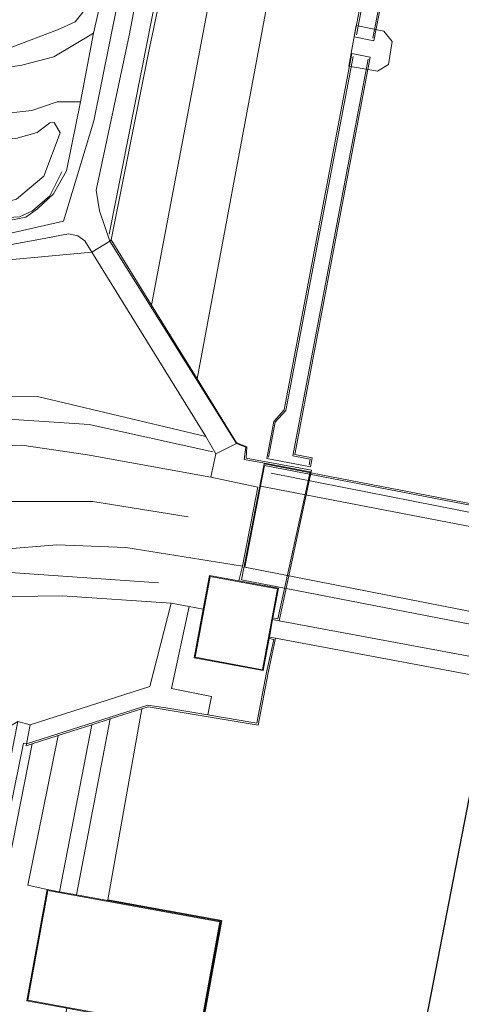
# Model space of a CAD drawing. Extents: x 176032 to 190000, y 318229 to 352878.
# Tile 67 of 184: x 177062 to 177089, y 320509 to 320570. Entities that reach past the tile are written whole.
import ezdxf

# ---------------------------------------------------------------- set-up
doc = ezdxf.new("R2010")
doc.units = 0
for name, color, linetype, lineweight in [('af-b1-muur', 253, 'muur', 18), ('af-b1-rasterhekwerk', 253, 'hekwerk', 18), ('af-b5-muur', 6, 'muur', 18), ('af-b6-muur', 6, 'muur', 18), ('af-bs-haag', 253, 'haag', 18), ('alm-masterstring', 1, 'Continuous', 30), ('bp-b5-bomenstruiken', 253, 'Continuous', 18), ('bp-b5-boom', 253, 'Continuous', 18), ('bp-b5-grasland', 253, 'Continuous', 18), ('gw-bs-kruinlijn', 253, 'Continuous', 18), ('gw-bs-teenlijn', 253, 'Continuous', 18), ('iw-b6-loopbrug', 253, 'Continuous', 18), ('kd-bs-dakrand', 6, 'Continuous', 18), ('kd-bs-maaiveldlijn', 6, 'Continuous', 18), ('kw-b5-landhoofd', 253, 'Continuous', 18), ('kw-b5-overig', 253, 'Continuous', 18), ('kw-b5-pijler', 253, 'Continuous', 18), ('kw-b5-sluis', 253, 'Continuous', 18), ('kw-b6-brug', 253, 'Continuous', 18), ('og-b1-maaiveld', 253, 'Continuous', 18), ('og-b1-terreinafscheiding', 7, 'Continuous', 18), ('og-b5-bebouwing', 6, 'Continuous', 18), ('og-b5-bekleding', 253, 'Continuous', 18), ('og-b5-water', 253, 'Continuous', 18), ('og-bs-maaiveld', 253, 'Continuous', 18), ('og-bs-terreinafscheiding', 7, 'Continuous', 18), ('vh-b5-verh_soort', 253, 'Continuous', 18), ('vh-b6-verh_soort', 253, 'Continuous', 18), ('wh-bs-waterlijn', 253, 'Continuous', 18), ('wm-bs-schrikhek', 253, 'Continuous', 18)]:
    doc.layers.add(name, color=color, linetype=linetype, lineweight=lineweight)
doc.layers.add('viewports', color=7, linetype='Continuous')
doc.linetypes.add('haag', pattern='A,7,-1.5,[1,RTW.shx,S=0.75,R=45,X=0,Y=0],-1.5', length=10)
doc.linetypes.add('hekwerk', pattern='A,7,-1.5,[1,RTW.shx,S=0.75,R=0,X=0,Y=0],-1.5', length=10)
doc.linetypes.add('muur', pattern='A,8,-1,[6,RTW.shx,S=0.75,R=90,X=0,Y=0],-1', length=10)

# ---------------------------------------------------------------- blocks, each defined once
blk = doc.blocks.new('x-ref dtb totaal grijs')
at = {"layer": 'af-b1-muur'}
blk.add_polyline3d([(177077.577, 320541.629, 54.834), (177121.262, 320533.031, 54.236)], dxfattribs=at)
at = {"layer": 'af-b1-rasterhekwerk'}
for points in [[(177082.825, 320568.579, 46.02), (177087.919, 320594.782, 46.02)], [(177088.93, 320594.569, 46.02), (177083.84, 320568.383, 46.02)], [(177077.428, 320542.624, 46), (177077.834, 320544.766, 46), (177078.488, 320545.494, 46), (177082.625, 320567.261, 46)], [(177083.552, 320567.09, 46), (177078.917, 320542.698, 46), (177079.991, 320542.494, 46), (177079.925, 320542.149, 46)]]:
    blk.add_polyline3d(points, dxfattribs=at)
at = {"layer": 'af-b5-muur'}
for points in [[(177070.219, 320551.967, 45.186), (177073.023, 320547.44, 43.981), (177075.459, 320543.51, 44.003), (177076.095, 320543.263, 44), (177076.046, 320542.562, 44.008), (177080.067, 320541.815, 44), (177078.082, 320532.57, 44), (177077.675, 320532.646, 47), (177077.694, 320532.745, 47), (177077.993, 320532.689, 46.945), (177079.987, 320541.728, 47), (177077.082, 320542.268, 47.086), (177075.933, 320542.481, 53.401), (177076.022, 320543.231, 53.419), (177075.445, 320543.466, 53.488), (177067.66, 320555.909, 46.629), (177067.734, 320555.978, 46.562)], [(177077.458, 320531.467, 47), (177077.477, 320531.565, 47), (177077.853, 320531.493, 44), (177077.397, 320529.367, 44), (177076.783, 320526.154, 44), (177070.01, 320527.281, 44), (177069.635, 320527.161, 44), (177067.681, 320526.537, 44.899), (177066.544, 320526.175, 44.898), (177064.478, 320525.516, 46.358), (177062.878, 320525.005, 47.078), (177062.508, 320524.887, 47.055), (177062.524, 320525.001, 47.146), (177069.998, 320527.38, 49.093), (177071.098, 320527.213, 49.169), (177073.685, 320526.792, 47), (177076.704, 320526.267, 47), (177077.299, 320529.386, 47), (177077.739, 320531.413, 47)]]:
    blk.add_polyline3d(points, close=True, dxfattribs=at)
at = {"layer": 'af-b6-muur'}
blk.add_polyline3d([(177121.492, 320533.565, 53.163), (177121.252, 320532.325, 53.081), (177076.933, 320540.845, 53.065), (177077.177, 320542.109, 53.176)], close=True, dxfattribs=at)
at = {"layer": 'af-bs-haag'}
for points in [[(177069.597, 320566.267, 46.756), (177076.925, 320603.437, 46.765), (177090.989, 320676.49, 46.721)], [(177034.214, 320505.982, 52.401), (177033.303, 320509.849, 52.601), (177032.499, 320515.407, 52.271), (177032.202, 320521.697, 51.85), (177032.067, 320525.747, 51.325), (177032.141, 320529.392, 51.052), (177033.116, 320534.219, 50.41), (177034.988, 320539.496, 50.253), (177036.924, 320543.188, 49.615), (177038.43, 320545.66, 49.589), (177040.706, 320548.311, 49.303), (177044.944, 320551.663, 48.778), (177049.814, 320554.267, 48.309), (177055.022, 320556.379, 47.763), (177060.389, 320557.29, 47.237), (177062.103, 320557.392, 47.12), (177062.903, 320557.765, 47.172), (177063.968, 320558.695, 47.172), (177064.711, 320560.171, 47.168)], [(177029.839, 320419.014, 50.579), (177035.539, 320459.614, 51.276), (177041.752, 320504.107, 52.636), (177044.077, 320515.867, 52.96), (177045.249, 320520.865, 52.933), (177047.017, 320525.671, 52.953), (177048.912, 320528.818, 52.967), (177052.146, 320532.142, 52.965), (177056.912, 320534.649, 52.917), (177061.251, 320535.562, 53.066), (177070.652, 320534.897, 52.843)]]:
    blk.add_polyline3d(points, dxfattribs=at)
at = {"layer": 'bp-b5-bomenstruiken'}
for points in [[(177056.784, 320546.336, 53.265), (177063.205, 320546.345, 53.321), (177073.563, 320543.903, 53.625), (177074.19, 320542.818, 53.382), (177073.869, 320541.392, 53.313), (177066.285, 320542.764, 53.111), (177062.253, 320543.351, 53.078), (177059.13, 320543.224, 53.187)], [(177059.383, 320555.296, 47.389), (177063.72, 320556.091, 46.938), (177065.112, 320556.35, 46.699), (177065.69, 320556.227, 46.653), (177066.128, 320555.929, 46.633), (177066.552, 320555.223, 46.651), (177060.536, 320554.675, 47.259)]]:
    blk.add_polyline3d(points, dxfattribs=at)
blk.add_polyline3d([(177073.563, 320543.903, 53.625), (177063.205, 320546.345, 53.321), (177056.784, 320546.336, 53.265), (177051.127, 320545.126, 53.213), (177046.065, 320542.286, 53.139), (177042.333, 320538.32, 53.165), (177039.2, 320532.611, 53.174), (177037.492, 320526.478, 53.13), (177035.677, 320513.875, 52.861), (177034.727, 320517.041, 51.98), (177034.396, 320522.982, 51.568), (177034.313, 320526.706, 50.8), (177034.841, 320531.263, 50.644), (177035.698, 320534.984, 50.184), (177036.479, 320537.24, 50.197), (177039.896, 320543.574, 49.52), (177042.824, 320546.859, 49.077), (177046.925, 320549.879, 48.57), (177051.999, 320552.289, 48.066), (177060.536, 320554.675, 47.259), (177066.552, 320555.223, 46.651)], close=True, dxfattribs=at)
at = {"layer": 'bp-b5-boom'}
blk.add_polyline3d([(177083.314, 320655.493, 46.814), (177079.218, 320635.058, 46.82), (177074.493, 320610.068, 46.714), (177070.416, 320589.329, 46.773), (177066.997, 320572.553, 46.635), (177066.257, 320570.306, 46.575), (177065.521, 320569.379, 46.467), (177064.447, 320568.888, 46.548), (177061.626, 320567.825, 46.396), (177058.158, 320567.623, 45.953), (177051.547, 320566.873, 45.487), (177050.031, 320566.51, 45.593), (177049.463, 320568.281, 44.841), (177051.76, 320569.289, 44.517), (177057.822, 320571.238, 44.491), (177059.93, 320572.045, 44.352), (177060.877, 320572.326, 44.326), (177061.407, 320572.761, 44.361), (177061.809, 320573.462, 44.356), (177061.972, 320574.101, 44.356), (177066.052, 320597.708, 44.4), (177071.869, 320626.501, 44.355), (177082.856, 320681.832, 44.269)], dxfattribs=at)
at = {"layer": 'bp-b5-grasland'}
for points in [[(177083.361, 320651.122, 46.833), (177079.81, 320633.477, 46.811), (177076.506, 320616.706, 46.752), (177072.789, 320598.92, 46.804), (177070.139, 320584.758, 46.77), (177068.324, 320575.953, 46.733), (177066.651, 320568.693, 46.736), (177064.211, 320567.242, 46.682), (177062.254, 320566.71, 46.387), (177058.618, 320566.166, 46.083), (177053.16, 320565.521, 45.445), (177048.502, 320564.649, 45.137), (177044.299, 320563.519, 44.803), (177040.428, 320561.896, 44.608), (177036.5, 320559.684, 44.564), (177032.878, 320557.764, 44.454), (177027.716, 320554.422, 44.46), (177024.11, 320551.445, 44.421), (177021.988, 320548.91, 44.391), (177020.349, 320545.941, 44.295), (177018.163, 320541.26, 44.313), (177017.023, 320538.607, 44.391)], [(177057.822, 320571.238, 44.491), (177051.76, 320569.289, 44.517), (177049.463, 320568.281, 44.841), (177042.673, 320565.3, 44.569), (177033.541, 320559.219, 44.543), (177038.24, 320561.972, 44.725), (177041.088, 320563.353, 44.577), (177044.647, 320564.959, 44.877), (177046.871, 320565.727, 45.154), (177050.031, 320566.51, 45.593), (177051.547, 320566.873, 45.487), (177058.158, 320567.623, 45.953), (177061.626, 320567.825, 46.396), (177064.447, 320568.888, 46.548), (177065.521, 320569.379, 46.467), (177066.257, 320570.306, 46.575)], [(177090.812, 320659.332, 45.215), (177085.811, 320633.631, 45.181), (177080.932, 320608.36, 45.172), (177075.787, 320581.299, 45.215), (177070.219, 320551.967, 45.186), (177067.734, 320555.978, 46.562), (177070.045, 320567.471, 46.661), (177073.722, 320584.984, 46.73), (177077.987, 320606.582, 46.817), (177081.502, 320625.278, 46.842), (177086.146, 320649.525, 46.811)], [(177061.921, 320558.479, 46.994), (177063.6, 320559.901, 46.96), (177064.595, 320562.563, 46.721), (177064.226, 320563.188, 46.626), (177063.964, 320563.176, 46.626), (177063.188, 320562.591, 46.626), (177061.878, 320562.203, 46.548)], [(177057.627, 320563.356, 45.995), (177062.86, 320563.927, 46.455), (177064.426, 320564.461, 46.592), (177065.847, 320564.471, 46.836), (177064.985, 320560.229, 46.804), (177064.199, 320558.813, 46.817), (177063.218, 320557.887, 46.867), (177062.493, 320557.371, 46.96), (177059.918, 320556.854, 47.389)], [(177061.878, 320562.203, 46.548), (177063.188, 320562.591, 46.626), (177063.964, 320563.176, 46.626), (177064.226, 320563.188, 46.626), (177064.595, 320562.563, 46.721), (177063.6, 320559.901, 46.96), (177061.921, 320558.479, 46.994)], [(177060.868, 320536.957, 52.974), (177064.398, 320537.234, 52.996), (177068.652, 320537.061, 53.148), (177075.831, 320535.931, 53.127), (177075.593, 320535.022, 53.084), (177073.784, 320535.355, 53.084), (177073.402, 320533.279, 52.752), (177072.545, 320533.45, 52.631), (177071.429, 320533.651, 52.675), (177064.721, 320534.106, 52.514), (177060.21, 320534.038, 52.783)], [(177060.21, 320534.038, 52.783), (177064.721, 320534.106, 52.514), (177071.429, 320533.651, 52.675), (177070.129, 320528.534, 49.155), (177062.768, 320526.176, 47.159), (177062.001, 320526.372, 47.155)]]:
    blk.add_polyline3d(points, dxfattribs=at)
for points in [[(177101.75, 320731.095, 46.913), (177099.002, 320714.535, 46.898), (177094.962, 320693.239, 46.898), (177091.641, 320676.919, 46.901), (177086.146, 320649.525, 46.811), (177081.502, 320625.278, 46.842), (177077.987, 320606.582, 46.817), (177073.722, 320584.984, 46.73), (177070.045, 320567.471, 46.661), (177067.734, 320555.978, 46.562), (177067.66, 320555.909, 46.629), (177067.017, 320557.771, 46.783), (177066.825, 320559.042, 46.826), (177068.847, 320568.539, 46.923), (177071.864, 320584.303, 46.957), (177075.289, 320602.202, 46.795), (177078.97, 320621.279, 46.879), (177082.145, 320637.6, 46.848), (177086.644, 320658.64, 46.882), (177090.556, 320679.465, 46.817), (177094.403, 320698.532, 46.966), (177097.839, 320717.023, 46.867), (177100.863, 320731.682, 46.801), (177101.184, 320731.498, 46.841)], [(177058.809, 320509.227, 46.973), (177055.232, 320509.497, 47.138), (177055.95, 320515.122, 47.146), (177058.134, 320521.763, 47.333), (177060.127, 320525.273, 47.385), (177062.001, 320526.372, 47.155), (177059.38, 320513.143, 46.882), (177059.894, 320513.044, 46.882), (177062.355, 320525.034, 46.912), (177062.524, 320525.001, 47.146), (177062.508, 320524.887, 47.055), (177062.878, 320525.005, 47.078), (177060.734, 320514.159, 46.973)], [(177062.616, 320516.315, 46.144), (177063.812, 320516.043, 45.5), (177062.56, 320509.198, 45.5), (177065.008, 320508.75, 45.003), (177061.232, 320491.025, 44.994), (177056.29, 320467.727, 44.942), (177051.726, 320447.645, 44.907), (177045.833, 320417.666, 44.916), (177040.097, 320390.61, 44.92), (177035.192, 320365.105, 44.929), (177030.687, 320340.702, 44.977), (177027.432, 320323.056, 45.003), (177023.021, 320301.349, 45.037), (177020.796, 320302.583, 45.142), (177027.672, 320337.547, 45.235), (177028.375, 320341.272, 45.142), (177034.716, 320375.285, 45.081), (177047.661, 320439.467, 45.033), (177052.815, 320467.503, 45.011), (177058.809, 320509.227, 46.973), (177060.734, 320514.159, 46.973), (177062.878, 320525.005, 47.078), (177064.478, 320525.516, 46.358)]]:
    blk.add_polyline3d(points, close=True, dxfattribs=at)
at = {"layer": 'gw-bs-kruinlijn'}
for points in [[(177098.288, 320733.023, 46.892), (177094.749, 320715.784, 46.861), (177090.811, 320695.954, 46.836), (177087.332, 320676.065, 46.861), (177083.314, 320655.493, 46.814), (177079.218, 320635.058, 46.82), (177074.493, 320610.068, 46.714), (177070.416, 320589.329, 46.773), (177066.997, 320572.553, 46.635), (177066.257, 320570.306, 46.575), (177065.521, 320569.379, 46.467), (177064.447, 320568.888, 46.548)], [(177064.812, 320557.135, 46.652), (177066.668, 320563.3, 46.901), (177069.643, 320578.057, 46.873), (177073.326, 320597.574, 46.839), (177077.866, 320619.328, 46.96), (177081.893, 320639.676, 46.932), (177086.27, 320662.116, 46.935), (177089.972, 320681.428, 46.864), (177094.088, 320702.146, 46.82), (177098.116, 320722.64, 46.929), (177100.064, 320732.141, 46.901)], [(177067.734, 320555.978, 46.562), (177070.045, 320567.471, 46.661), (177073.722, 320584.984, 46.73), (177077.987, 320606.582, 46.817), (177081.502, 320625.278, 46.842), (177086.146, 320649.525, 46.811), (177091.641, 320676.919, 46.901), (177094.962, 320693.239, 46.898), (177099.002, 320714.535, 46.898), (177101.75, 320731.095, 46.913)], [(177033.541, 320559.219, 44.543), (177038.24, 320561.972, 44.725), (177041.088, 320563.353, 44.577), (177044.647, 320564.959, 44.877), (177046.871, 320565.727, 45.154), (177050.031, 320566.51, 45.593), (177051.547, 320566.873, 45.487), (177058.158, 320567.623, 45.953), (177061.626, 320567.825, 46.396), (177064.447, 320568.888, 46.548)], [(177037.15, 320545.721, 49.464), (177041.931, 320550.46, 48.301), (177046.402, 320553.423, 48.283), (177051.563, 320555.793, 48.301), (177054.913, 320556.991, 47.068), (177058.564, 320557.591, 47.077), (177061.921, 320558.479, 46.994), (177063.6, 320559.901, 46.96), (177064.595, 320562.563, 46.721), (177064.226, 320563.188, 46.626), (177063.964, 320563.176, 46.626), (177063.188, 320562.591, 46.626), (177061.878, 320562.203, 46.548), (177057.859, 320562.128, 46.335), (177051.589, 320562.274, 44.864)], [(177037.778, 320504.877, 52.696), (177035.14, 320508.498, 52.623), (177034.304, 320510.55, 52.332), (177033.373, 320519.404, 51.746), (177033.092, 320528.841, 50.978), (177034.497, 320535.52, 50.457), (177037.463, 320542.121, 49.724), (177041.711, 320547.822, 49.038), (177047.377, 320551.792, 48.418), (177053.983, 320554.668, 47.793), (177064.812, 320557.135, 46.652)], [(177073.563, 320543.903, 53.625), (177063.205, 320546.345, 53.321), (177056.784, 320546.336, 53.265), (177051.127, 320545.126, 53.213), (177046.065, 320542.286, 53.139), (177042.333, 320538.32, 53.165), (177039.2, 320532.611, 53.174), (177037.492, 320526.478, 53.13), (177035.677, 320513.875, 52.861)], [(177040.365, 320518.304, 52.775), (177041.895, 320524.207, 52.853), (177046.244, 320532.109, 52.978), (177052.027, 320537.149, 53.061), (177059.326, 320539.903, 53.139), (177066.604, 320539.893, 53.174), (177072.487, 320538.954, 53.208)], [(177071.429, 320533.651, 52.675), (177064.721, 320534.106, 52.514), (177060.21, 320534.038, 52.783), (177056.335, 320533.123, 52.775), (177052.282, 320530.105, 52.809), (177048.855, 320526.061, 52.744), (177047.006, 320521.448, 52.61), (177044.978, 320514.29, 52.367), (177044.101, 320510.331, 52.302)], [(177067.681, 320526.537, 44.899), (177065.603, 320515.715, 44.915)], [(177062.878, 320525.005, 47.078), (177060.734, 320514.159, 46.973), (177058.809, 320509.227, 46.973)]]:
    blk.add_polyline3d(points, dxfattribs=at)
at = {"layer": 'gw-bs-teenlijn'}
for points in [[(177035.677, 320513.875, 52.861), (177034.727, 320517.041, 51.98), (177034.396, 320522.982, 51.568), (177034.313, 320526.706, 50.8), (177034.841, 320531.263, 50.644), (177035.698, 320534.984, 50.184), (177036.479, 320537.24, 50.197), (177039.896, 320543.574, 49.52), (177042.824, 320546.859, 49.077), (177046.925, 320549.879, 48.57), (177051.999, 320552.289, 48.066), (177060.536, 320554.675, 47.259), (177066.552, 320555.223, 46.651)], [(177055.232, 320509.497, 47.138), (177055.95, 320515.122, 47.146), (177058.134, 320521.763, 47.333), (177060.127, 320525.273, 47.385), (177062.001, 320526.372, 47.155), (177062.768, 320526.176, 47.159)], [(177066.544, 320526.175, 44.898), (177064.559, 320515.906, 44.91)]]:
    blk.add_polyline3d(points, dxfattribs=at)
at = {"layer": 'iw-b6-loopbrug'}
for points in [[(177087.846, 320594.932, 46.02), (177089.057, 320594.697, 46.02), (177083.91, 320568.219, 46.02), (177082.699, 320568.455, 46.02)], [(177082.556, 320567.434, 46), (177083.679, 320567.221, 46), (177079.034, 320542.778, 46), (177080.108, 320542.574, 46), (177080.005, 320542.032, 46), (177077.311, 320542.544, 46), (177077.741, 320544.812, 46), (177078.395, 320545.54, 46)]]:
    blk.add_polyline3d(points, close=True, dxfattribs=at)
at = {"layer": 'kd-bs-dakrand'}
for points in [[(177077.057, 320529.558, 67.021), (177072.909, 320530.321, 66.608), (177073.824, 320535.297, 66.678), (177077.972, 320534.534, 67.064), (177077.057, 320529.558, 67.021)], [(177063.852, 320515.985, 54.072), (177074.429, 320514.051, 54.059), (177073.195, 320507.304, 54.063), (177062.618, 320509.238, 54.068), (177063.852, 320515.985, 54.072)]]:
    blk.add_polyline3d(points, dxfattribs=at)
at = {"layer": 'kd-bs-maaiveldlijn'}
for points in [[(177077.097, 320529.5, 47), (177072.851, 320530.281, 47), (177073.402, 320533.279, 52.752), (177073.784, 320535.355, 53.084)], [(177073.784, 320535.355, 53.084), (177075.593, 320535.022, 53.084), (177078.03, 320534.574, 47)], [(177078.03, 320534.574, 47), (177077.694, 320532.745, 47), (177077.675, 320532.646, 47), (177077.477, 320531.565, 47), (177077.458, 320531.467, 47), (177077.097, 320529.5, 47)], [(177064.559, 320515.906, 44.91), (177065.603, 320515.715, 44.915), (177074.487, 320514.091, 44), (177073.235, 320507.246, 44), (177067.949, 320508.213, 43.984), (177066.194, 320508.534, 44.289), (177066.098, 320508.551, 44.269), (177065.008, 320508.75, 45.003), (177062.56, 320509.198, 45.5), (177063.812, 320516.043, 45.5), (177064.559, 320515.906, 44.91)]]:
    blk.add_polyline3d(points, dxfattribs=at)
at = {"layer": 'kw-b5-landhoofd'}
for points in [[(177079.987, 320541.728, 47), (177077.993, 320532.689, 46.945), (177077.694, 320532.745, 47), (177078.03, 320534.574, 47), (177075.593, 320535.022, 53.084), (177075.831, 320535.931, 53.127), (177076.769, 320540.777, 53.066), (177073.869, 320541.392, 53.313), (177074.19, 320542.818, 53.382), (177075.445, 320543.466, 53.488), (177076.022, 320543.231, 53.419), (177075.933, 320542.481, 53.401), (177077.082, 320542.268, 47.086)], [(177073.402, 320533.279, 52.752), (177072.851, 320530.281, 47), (177077.097, 320529.5, 47), (177077.458, 320531.467, 47), (177077.739, 320531.413, 47), (177077.299, 320529.386, 47), (177076.704, 320526.267, 47), (177073.685, 320526.792, 47), (177073.921, 320527.913, 47), (177071.456, 320528.406, 49.142), (177072.545, 320533.45, 52.631)]]:
    blk.add_polyline3d(points, close=True, dxfattribs=at)
at = {"layer": 'kw-b5-overig'}
blk.add_polyline3d([(177075.593, 320535.022, 53.084), (177078.03, 320534.574, 47), (177077.694, 320532.745, 47), (177077.675, 320532.646, 47), (177077.477, 320531.565, 47), (177077.458, 320531.467, 47), (177077.097, 320529.5, 47), (177072.851, 320530.281, 47), (177073.402, 320533.279, 52.752), (177073.784, 320535.355, 53.084)], close=True, dxfattribs=at)
at = {"layer": 'kw-b5-pijler'}
blk.add_polyline3d([(177084.804, 320566.758, 44), (177084.128, 320566.341, 44), (177082.36, 320566.667, 44), (177082.81, 320569.152, 44), (177084.516, 320568.804, 44), (177085.038, 320568.182, 44)], close=True, dxfattribs=at)
at = {"layer": 'kw-b5-sluis'}
blk.add_polyline3d([(177077.675, 320532.646, 47), (177078.082, 320532.57, 44), (177094.061, 320529.583, 44), (177094.486, 320529.494, 47), (177094.271, 320528.416, 47), (177093.826, 320528.504, 44), (177077.853, 320531.493, 44), (177077.477, 320531.565, 47)], close=True, dxfattribs=at)
at = {"layer": 'kw-b6-brug'}
blk.add_polyline3d([(177121.563, 320533.653, 53.087), (177120.17, 320526.472, 53.141), (177075.764, 320535.074, 53.145), (177077.147, 320542.216, 53.129)], close=True, dxfattribs=at)
at = {"layer": 'og-b1-maaiveld'}
for points in [[(177121.492, 320533.565, 53.163), (177077.177, 320542.109, 53.176)], [(177076.933, 320540.845, 53.065), (177121.252, 320532.325, 53.081)]]:
    blk.add_polyline3d(points, dxfattribs=at)
at = {"layer": 'og-b1-terreinafscheiding'}
for points in [[(177077.177, 320542.109, 53.176), (177076.933, 320540.845, 53.065), (177076.914, 320540.747, 53.065), (177075.968, 320535.863, 53.3)], [(177075.968, 320535.863, 53.3), (177120.254, 320527.171, 53.152)]]:
    blk.add_polyline3d(points, dxfattribs=at)
at = {"layer": 'og-b5-bebouwing'}
for points in [[(177075.445, 320543.466, 53.488), (177074.19, 320542.818, 53.382), (177073.563, 320543.903, 53.625), (177066.552, 320555.223, 46.651), (177067.66, 320555.909, 46.629)], [(177073.685, 320526.792, 47), (177071.098, 320527.213, 49.169), (177069.998, 320527.38, 49.093), (177062.524, 320525.001, 47.146), (177062.768, 320526.176, 47.159), (177070.129, 320528.534, 49.155), (177071.429, 320533.651, 52.675), (177072.545, 320533.45, 52.631), (177071.456, 320528.406, 49.142), (177073.921, 320527.913, 47)], [(177064.559, 320515.906, 44.91), (177065.603, 320515.715, 44.915), (177074.487, 320514.091, 44), (177073.235, 320507.246, 44), (177067.949, 320508.213, 43.984), (177066.194, 320508.534, 44.289), (177066.098, 320508.551, 44.269), (177065.008, 320508.75, 45.003), (177062.56, 320509.198, 45.5), (177063.812, 320516.043, 45.5)]]:
    blk.add_polyline3d(points, close=True, dxfattribs=at)
at = {"layer": 'og-b5-bekleding'}
for points in [[(177073.023, 320547.44, 43.981), (177070.219, 320551.967, 45.186), (177075.787, 320581.299, 45.215), (177080.932, 320608.36, 45.172), (177085.811, 320633.631, 45.181), (177090.812, 320659.332, 45.215), (177094.29, 320677.869, 45.215), (177097.714, 320677.155, 43.983), (177091.104, 320642.406, 43.996), (177084.217, 320606.219, 43.979), (177078.579, 320577.082, 43.992)], [(177065.603, 320515.715, 44.915), (177067.681, 320526.537, 44.899), (177069.635, 320527.161, 44), (177067.54, 320515.412, 44), (177074.545, 320514.131, 44), (177073.276, 320507.191, 44), (177067.941, 320508.164, 43.984), (177067.949, 320508.213, 43.984), (177073.235, 320507.246, 44), (177074.487, 320514.091, 44)], [(177064.559, 320515.906, 44.91), (177066.544, 320526.175, 44.898), (177067.681, 320526.537, 44.899), (177065.603, 320515.715, 44.915)], [(177064.559, 320515.906, 44.91), (177063.812, 320516.043, 45.5), (177062.616, 320516.315, 46.144), (177064.478, 320525.516, 46.358), (177066.544, 320526.175, 44.898)]]:
    blk.add_polyline3d(points, close=True, dxfattribs=at)
at = {"layer": 'og-b5-water'}
for points in [[(177152.718, 320666.466, 43.996), (177144.738, 320625.865, 43.966), (177138.477, 320594.106, 43.97), (177132.771, 320564.557, 43.992), (177127.531, 320537.301, 44.009), (177123.262, 320534.217, 43.964), (177122.779, 320534.304, 44), (177122.661, 320533.771, 44), (177118.408, 320534.644, 44), (177116.517, 320525.089, 44), (177101.137, 320528.166, 44), (177102.822, 320537.751, 44), (177096.116, 320539.039, 44), (177094.061, 320529.583, 44), (177078.082, 320532.57, 44), (177080.067, 320541.815, 44), (177076.046, 320542.562, 44.008), (177076.095, 320543.263, 44), (177075.459, 320543.51, 44.003), (177073.023, 320547.44, 43.981), (177078.579, 320577.082, 43.992), (177084.217, 320606.219, 43.979), (177091.104, 320642.406, 43.996)], [(177049.989, 320416.181, 43.983), (177057.96, 320456.637, 43.983), (177066.776, 320500.303, 43.979), (177067.941, 320508.164, 43.984), (177073.276, 320507.191, 44), (177074.545, 320514.131, 44), (177067.54, 320515.412, 44), (177069.635, 320527.161, 44), (177070.01, 320527.281, 44), (177076.783, 320526.154, 44), (177077.397, 320529.367, 44), (177077.853, 320531.493, 44), (177093.826, 320528.504, 44)]]:
    blk.add_polyline3d(points, dxfattribs=at)
blk.add_polyline3d([(177084.128, 320566.341, 44), (177084.804, 320566.758, 44), (177085.038, 320568.182, 44), (177084.516, 320568.804, 44), (177082.81, 320569.152, 44), (177082.36, 320566.667, 44)], close=True, dxfattribs=at)
at = {"layer": 'og-bs-maaiveld'}
for points in [[(177075.445, 320543.466, 53.488), (177067.66, 320555.909, 46.629), (177066.552, 320555.223, 46.651), (177073.563, 320543.903, 53.625), (177074.19, 320542.818, 53.382), (177075.445, 320543.466, 53.488)], [(177067.734, 320555.978, 46.562), (177067.66, 320555.909, 46.629)], [(177070.219, 320551.967, 45.186), (177067.734, 320555.978, 46.562)], [(177073.023, 320547.44, 43.981), (177070.219, 320551.967, 45.186)], [(177079.987, 320541.728, 47), (177077.082, 320542.268, 47.086), (177075.933, 320542.481, 53.401), (177076.022, 320543.231, 53.419), (177075.445, 320543.466, 53.488)], [(177076.769, 320540.777, 53.066), (177073.869, 320541.392, 53.313), (177074.19, 320542.818, 53.382)], [(177077.694, 320532.745, 47), (177077.993, 320532.689, 46.945), (177079.987, 320541.728, 47)], [(177075.831, 320535.931, 53.127), (177075.593, 320535.022, 53.084)], [(177073.685, 320526.792, 47), (177071.098, 320527.213, 49.169), (177069.998, 320527.38, 49.093), (177062.524, 320525.001, 47.146), (177062.768, 320526.176, 47.159), (177070.129, 320528.534, 49.155), (177071.429, 320533.651, 52.675), (177072.545, 320533.45, 52.631), (177071.456, 320528.406, 49.142), (177073.921, 320527.913, 47), (177073.685, 320526.792, 47)], [(177073.402, 320533.279, 52.752), (177072.545, 320533.45, 52.631)], [(177077.675, 320532.646, 47), (177078.082, 320532.57, 44)], [(177077.458, 320531.467, 47), (177077.739, 320531.413, 47), (177077.299, 320529.386, 47), (177076.704, 320526.267, 47), (177073.685, 320526.792, 47)], [(177077.477, 320531.565, 47), (177077.853, 320531.493, 44)], [(177069.635, 320527.161, 44), (177067.681, 320526.537, 44.899)], [(177067.681, 320526.537, 44.899), (177066.544, 320526.175, 44.898)], [(177066.544, 320526.175, 44.898), (177064.478, 320525.516, 46.358)], [(177062.878, 320525.005, 47.078), (177062.508, 320524.887, 47.055), (177062.524, 320525.001, 47.146)], [(177064.478, 320525.516, 46.358), (177062.878, 320525.005, 47.078)]]:
    blk.add_polyline3d(points, dxfattribs=at)
at = {"layer": 'og-bs-terreinafscheiding'}
for points in [[(177062.493, 320557.371, 46.96), (177063.218, 320557.887, 46.867), (177064.199, 320558.813, 46.817), (177064.985, 320560.229, 46.804), (177065.847, 320564.471, 46.836), (177066.651, 320568.693, 46.736), (177068.324, 320575.953, 46.733), (177070.139, 320584.758, 46.77), (177072.789, 320598.92, 46.804), (177076.506, 320616.706, 46.752), (177079.81, 320633.477, 46.811), (177083.361, 320651.122, 46.833), (177086.381, 320667.668, 46.882), (177091.345, 320694.3, 46.789), (177095.25, 320712.751, 46.876), (177098.856, 320732.75, 46.854)], [(177100.863, 320731.682, 46.801), (177097.839, 320717.023, 46.867), (177094.403, 320698.532, 46.966), (177090.556, 320679.465, 46.817), (177086.644, 320658.64, 46.882), (177082.145, 320637.6, 46.848), (177078.97, 320621.279, 46.879), (177075.289, 320602.202, 46.795), (177071.864, 320584.303, 46.957), (177068.847, 320568.539, 46.923), (177066.825, 320559.042, 46.826), (177067.017, 320557.771, 46.783), (177067.66, 320555.909, 46.629)], [(177070.219, 320551.967, 45.186), (177075.787, 320581.299, 45.215), (177080.932, 320608.36, 45.172), (177085.811, 320633.631, 45.181), (177090.812, 320659.332, 45.215), (177094.29, 320677.869, 45.215)], [(177062.254, 320566.71, 46.387), (177064.211, 320567.242, 46.682), (177066.651, 320568.693, 46.736)], [(177017.023, 320538.607, 44.391), (177018.163, 320541.26, 44.313), (177020.349, 320545.941, 44.295), (177021.988, 320548.91, 44.391), (177024.11, 320551.445, 44.421), (177027.716, 320554.422, 44.46), (177032.878, 320557.764, 44.454), (177036.5, 320559.684, 44.564), (177040.428, 320561.896, 44.608), (177044.299, 320563.519, 44.803), (177048.502, 320564.649, 45.137), (177053.16, 320565.521, 45.445), (177058.618, 320566.166, 46.083), (177062.254, 320566.71, 46.387)], [(177062.86, 320563.927, 46.455), (177064.426, 320564.461, 46.592), (177065.847, 320564.471, 46.836)], [(177062.86, 320563.927, 46.455), (177057.627, 320563.356, 45.995), (177052.714, 320562.997, 45.38), (177048.225, 320562.318, 44.92), (177043.248, 320560.768, 44.642), (177038.099, 320558.24, 44.433), (177030.035, 320552.863, 44.568), (177024.928, 320547.867, 44.453), (177021.224, 320541.744, 44.48), (177018.646, 320534.365, 44.636), (177016.77, 320525.092, 44.568), (177015.233, 320514.267, 44.406), (177013.092, 320488.319, 44.243), (177011.141, 320458.394, 44.345), (177010.113, 320445.293, 44.778)], [(177062.493, 320557.371, 46.96), (177059.918, 320556.854, 47.389), (177055.915, 320555.827, 47.645), (177051.698, 320554.461, 47.984), (177048.123, 320552.833, 48.335), (177044.164, 320550.637, 48.782), (177041.158, 320548.363, 49.077), (177038.718, 320545.541, 49.429), (177036.876, 320542.655, 49.806), (177034.609, 320537.787, 50.488), (177033.258, 320533.457, 50.544), (177032.565, 320528.975, 50.961), (177032.521, 320524.442, 51.286), (177032.865, 320518.352, 51.98), (177033.413, 320512.445, 52.41), (177034.196, 320508.235, 52.683), (177034.99, 320504.688, 52.566), (177035.16, 320503.795, 52.469), (177035.192, 320502.802, 52.464)], [(177036.344, 320509.692, 52.575), (177036.007, 320509.427, 52.575), (177035.57, 320509.484, 52.575), (177035.277, 320509.778, 52.575), (177035.01, 320510.259, 52.649), (177034.586, 320512.634, 52.41), (177034.064, 320518.918, 51.98), (177033.736, 320524.978, 51.286), (177033.806, 320528.901, 50.961), (177034.554, 320533.22, 50.544), (177035.714, 320537.2, 50.488), (177038.257, 320542.235, 49.615), (177039.446, 320544.244, 49.429), (177041.733, 320547.004, 49.077), (177044.707, 320549.421, 48.782), (177048.164, 320551.447, 48.335), (177051.635, 320553.073, 47.984), (177056.009, 320554.433, 47.645), (177059.383, 320555.296, 47.389), (177063.72, 320556.091, 46.938), (177065.112, 320556.35, 46.699), (177065.69, 320556.227, 46.653), (177066.128, 320555.929, 46.633), (177066.552, 320555.223, 46.651)], [(177036.344, 320509.692, 52.575), (177036.88, 320512.901, 52.627), (177037.886, 320519.404, 52.553), (177038.451, 320521.826, 52.597), (177038.974, 320524.381, 52.748), (177039.744, 320527.206, 52.879), (177041.187, 320530.433, 52.827), (177043.328, 320533.834, 52.827), (177045.324, 320536.244, 52.965), (177047.609, 320538.447, 52.965), (177050.74, 320540.643, 53.143), (177054.726, 320542.421, 53.143), (177059.13, 320543.224, 53.187), (177062.253, 320543.351, 53.078), (177066.285, 320542.764, 53.111)], [(177066.285, 320542.764, 53.111), (177073.869, 320541.392, 53.313)], [(177076.769, 320540.777, 53.066), (177075.831, 320535.931, 53.127)], [(177068.652, 320537.061, 53.148), (177064.398, 320537.234, 52.996), (177060.868, 320536.957, 52.974), (177057.268, 320535.774, 52.831), (177053.02, 320533.827, 52.874), (177051.803, 320532.773, 52.874), (177049.292, 320529.928, 52.779), (177046.779, 320526.307, 52.766), (177045.004, 320522.235, 52.761), (177043.726, 320517.489, 52.77), (177041.705, 320507.647, 52.436), (177038.511, 320485.759, 52.176), (177035.476, 320463.725, 51.707), (177032.498, 320440.883, 51.195), (177030.049, 320424.508, 50.878), (177027.074, 320403.01, 50.405), (177023.718, 320379.345, 49.837), (177020.521, 320356.161, 49.164), (177017.412, 320335.198, 48.696), (177013.304, 320305.931, 47.967)], [(177068.652, 320537.061, 53.148), (177075.831, 320535.931, 53.127)], [(177062.001, 320526.372, 47.155), (177059.38, 320513.143, 46.882), (177059.894, 320513.044, 46.882), (177062.355, 320525.034, 46.912), (177062.524, 320525.001, 47.146)], [(177064.478, 320525.516, 46.358), (177062.616, 320516.315, 46.144)], [(177063.812, 320516.043, 45.5), (177062.616, 320516.315, 46.144)]]:
    blk.add_polyline3d(points, dxfattribs=at)
at = {"layer": 'vh-b5-verh_soort'}
for points in [[(177071.864, 320584.303, 46.957), (177068.847, 320568.539, 46.923), (177066.825, 320559.042, 46.826), (177067.017, 320557.771, 46.783), (177067.66, 320555.909, 46.629), (177066.552, 320555.223, 46.651), (177066.128, 320555.929, 46.633), (177065.69, 320556.227, 46.653), (177065.112, 320556.35, 46.699), (177063.72, 320556.091, 46.938), (177059.383, 320555.296, 47.389)], [(177059.13, 320543.224, 53.187), (177062.253, 320543.351, 53.078), (177066.285, 320542.764, 53.111), (177073.869, 320541.392, 53.313), (177076.769, 320540.777, 53.066), (177075.831, 320535.931, 53.127), (177068.652, 320537.061, 53.148), (177064.398, 320537.234, 52.996), (177060.868, 320536.957, 52.974)], [(177034.196, 320508.235, 52.683), (177033.413, 320512.445, 52.41), (177032.865, 320518.352, 51.98), (177032.521, 320524.442, 51.286), (177032.565, 320528.975, 50.961), (177033.258, 320533.457, 50.544), (177034.609, 320537.787, 50.488), (177036.876, 320542.655, 49.806), (177038.718, 320545.541, 49.429), (177041.158, 320548.363, 49.077), (177044.164, 320550.637, 48.782), (177048.123, 320552.833, 48.335), (177051.698, 320554.461, 47.984), (177055.915, 320555.827, 47.645), (177059.918, 320556.854, 47.389), (177062.493, 320557.371, 46.96), (177063.218, 320557.887, 46.867), (177064.199, 320558.813, 46.817), (177064.985, 320560.229, 46.804), (177065.847, 320564.471, 46.836), (177066.651, 320568.693, 46.736), (177068.324, 320575.953, 46.733)], [(177058.618, 320566.166, 46.083), (177062.254, 320566.71, 46.387), (177064.211, 320567.242, 46.682), (177066.651, 320568.693, 46.736), (177065.847, 320564.471, 46.836), (177064.426, 320564.461, 46.592), (177062.86, 320563.927, 46.455), (177057.627, 320563.356, 45.995)]]:
    blk.add_polyline3d(points, dxfattribs=at)
blk.add_polyline3d([(177062.768, 320526.176, 47.159), (177062.524, 320525.001, 47.146), (177062.355, 320525.034, 46.912), (177059.894, 320513.044, 46.882), (177059.38, 320513.143, 46.882), (177062.001, 320526.372, 47.155)], close=True, dxfattribs=at)
at = {"layer": 'vh-b6-verh_soort'}
blk.add_polyline3d([(177121.252, 320532.325, 53.081), (177121.233, 320532.227, 53.081), (177120.254, 320527.171, 53.152), (177075.968, 320535.863, 53.3), (177076.914, 320540.747, 53.065), (177076.933, 320540.845, 53.065)], close=True, dxfattribs=at)
at = {"layer": 'wh-bs-waterlijn'}
for points in [[(177107.073, 320681.433, 44), (177105.895, 320675.473, 44), (177104.828, 320675.695, 44), (177104.952, 320676.505, 44), (177103.564, 320676.777, 44), (177103.393, 320675.972, 44), (177101.289, 320676.402, 44), (177097.714, 320677.155, 43.983), (177091.104, 320642.406, 43.996), (177084.217, 320606.219, 43.979), (177078.579, 320577.082, 43.992), (177073.023, 320547.44, 43.981)], [(177084.128, 320566.341, 44), (177084.804, 320566.758, 44), (177085.038, 320568.182, 44), (177084.516, 320568.804, 44), (177082.81, 320569.152, 44), (177082.36, 320566.667, 44), (177084.128, 320566.341, 44)], [(177073.023, 320547.44, 43.981), (177075.459, 320543.51, 44.003), (177076.095, 320543.263, 44), (177076.046, 320542.562, 44.008)], [(177080.067, 320541.815, 44), (177076.046, 320542.562, 44.008)], [(177080.067, 320541.815, 44), (177078.082, 320532.57, 44)], [(177078.082, 320532.57, 44), (177094.061, 320529.583, 44), (177096.116, 320539.039, 44), (177102.822, 320537.751, 44), (177101.137, 320528.166, 44), (177116.517, 320525.089, 44)], [(177027.237, 320297.403, 44.039), (177029.499, 320308.945, 44.026), (177036.018, 320342.435, 44.022), (177043.752, 320381.572, 43.996), (177049.989, 320416.181, 43.983), (177057.96, 320456.637, 43.983), (177066.776, 320500.303, 43.979), (177067.941, 320508.164, 43.984), (177073.276, 320507.191, 44), (177074.545, 320514.131, 44), (177067.54, 320515.412, 44), (177069.635, 320527.161, 44), (177070.01, 320527.281, 44), (177076.783, 320526.154, 44), (177077.397, 320529.367, 44), (177077.853, 320531.493, 44)], [(177077.853, 320531.493, 44), (177093.826, 320528.504, 44)]]:
    blk.add_polyline3d(points, dxfattribs=at)
at = {"layer": 'wm-bs-schrikhek'}
for points in [[(177067.625, 320556.338, 46.552), (177069.597, 320566.267, 46.756)], [(177074.003, 320542.948, 53.208), (177066.386, 320544.627, 53.291), (177060.493, 320545.02, 53.226), (177055.28, 320544.353, 53.239), (177050.416, 320542.567, 53.074), (177047.328, 320540.66, 53.113), (177044.869, 320538.568, 53.13)]]:
    blk.add_polyline3d(points, dxfattribs=at)
blk = doc.blocks.new('x-ref as juka')
at = {"layer": 'alm-masterstring', "flags": 128}
blk.add_lwpolyline([(177076.169, 320451.418), (177078.07, 320461.235), (177079.971, 320471.053), (177081.872, 320480.871), (177083.773, 320490.688), (177085.674, 320500.506), (177087.575, 320510.324), (177089.476, 320520.141), (177091.377, 320529.959), (177093.278, 320539.777), (177095.179, 320549.594), (177097.08, 320559.412), (177098.981, 320569.229), (177100.882, 320579.047), (177102.783, 320588.865), (177104.684, 320598.682), (177106.585, 320608.5), (177108.486, 320618.318), (177110.387, 320628.135), (177112.288, 320637.953)], dxfattribs=at)

msp = doc.modelspace()

# ---------------------------------------------------------------- block references
at = {"layer": 'viewports'}
for name in ['x-ref dtb totaal grijs', 'x-ref as juka']:
    msp.add_blockref(name, (0, 0), dxfattribs=at)

doc.saveas('drawing.dxf')
